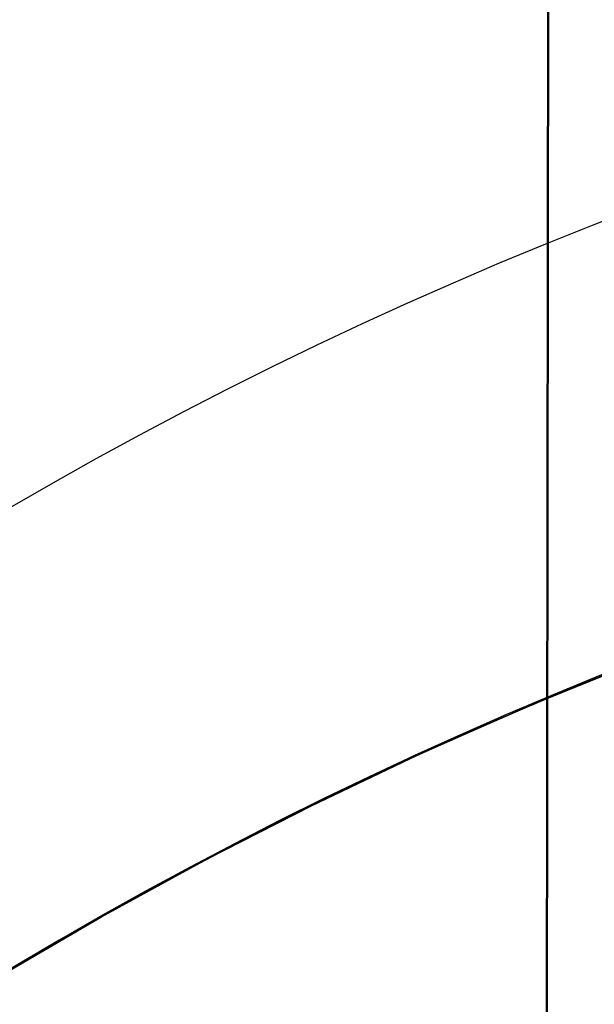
# Model space of a CAD drawing. Extents: x -15 to 7, y 1 to 148.
# Tile 126 of 194: x -7.454 to -7.345, y 140.664 to 140.852. Entities that reach past the tile are written whole.
import ezdxf

# ---------------------------------------------------------------- set-up
doc = ezdxf.new("R2010")
doc.units = 0
doc.layers.add('DEFAULT', color=7, linetype='CONTINUOUS')

msp = doc.modelspace()

# ---------------------------------------------------------------- linework, layer by layer
at = {"layer": 'DEFAULT', "color": 254}
for p, q in [((-7.39182, 113.91893, -0.96757), (-7.34704, 145.74798, -5.38028)), ((-7.39182, 113.78161, -1.95809), (-7.34704, 145.61066, -6.3708)), ((-7.33519, 140.72986, -50.23705), (-7.35647, 140.72123, -50.23937)), ((-7.33519, 140.72986, -54.23705), (-7.35647, 140.72123, -54.23937)), ((-7.33519, 140.72986, -58.23705), (-7.35647, 140.72123, -58.23937)), ((-7.33519, 140.72986, -62.23705), (-7.35647, 140.72123, -62.23937)), ((-7.33519, 140.72986, -66.23705), (-7.35647, 140.72123, -66.23937)), ((-7.33519, 140.72986, -70.23705), (-7.35647, 140.72123, -70.23937)), ((-7.33519, 140.72986, -74.23705), (-7.35647, 140.72123, -74.23937)), ((-7.33519, 140.72986, -78.23705), (-7.35647, 140.72123, -78.23937)), ((-7.33519, 140.72986, -82.23705), (-7.35647, 140.72123, -82.23937)), ((-7.33519, 140.72986, -86.23705), (-7.35647, 140.72123, -86.23937)), ((-7.33519, 140.72986, -90.23705), (-7.35647, 140.72123, -90.23937)), ((-7.33519, 140.72986, -94.23705), (-7.35647, 140.72123, -94.23937)), ((-7.33519, 140.72986, -98.23705), (-7.35647, 140.72123, -98.23937)), ((-7.33519, 140.72986, -46.23705), (-7.35647, 140.72123, -46.23937)), ((-7.35779, 140.72067, -48.69668), (-7.33649, 140.72936, -48.69896)), ((-7.35779, 140.72067, -52.69668), (-7.33649, 140.72936, -52.69896)), ((-7.35779, 140.72067, -56.69668), (-7.33649, 140.72936, -56.69896)), ((-7.35779, 140.72067, -60.69668), (-7.33649, 140.72936, -60.69896)), ((-7.35779, 140.72067, -64.69668), (-7.33649, 140.72936, -64.69896)), ((-7.35779, 140.72067, -68.69668), (-7.33649, 140.72936, -68.69896)), ((-7.35779, 140.72067, -72.69668), (-7.33649, 140.72936, -72.69896)), ((-7.35779, 140.72067, -76.69668), (-7.33649, 140.72936, -76.69896)), ((-7.35779, 140.72067, -80.69668), (-7.33649, 140.72936, -80.69896)), ((-7.35779, 140.72067, -84.69668), (-7.33649, 140.72936, -84.69896)), ((-7.35779, 140.72067, -88.69668), (-7.33649, 140.72936, -88.69896)), ((-7.35779, 140.72067, -92.69668), (-7.33649, 140.72936, -92.69896)), ((-7.35779, 140.72067, -96.69668), (-7.33649, 140.72936, -96.69896)), ((-7.35779, 140.72067, -100.69668), (-7.33649, 140.72936, -100.69896)), ((-7.34127, 140.72741, -98.23793), (-7.354, 140.72221, -98.23929)), ((-7.34127, 140.72741, -94.23793), (-7.354, 140.72221, -94.23929)), ((-7.34127, 140.72741, -90.23793), (-7.354, 140.72221, -90.23929)), ((-7.34127, 140.72741, -86.23793), (-7.354, 140.72221, -86.23929)), ((-7.34127, 140.72741, -82.23793), (-7.354, 140.72221, -82.23929)), ((-7.34127, 140.72741, -78.23793), (-7.354, 140.72221, -78.23929)), ((-7.34127, 140.72741, -74.23793), (-7.354, 140.72221, -74.23929)), ((-7.34127, 140.72741, -70.23793), (-7.354, 140.72221, -70.23929)), ((-7.34127, 140.72741, -66.23793), (-7.354, 140.72221, -66.23929)), ((-7.34127, 140.72741, -62.23793), (-7.354, 140.72221, -62.23929)), ((-7.34127, 140.72741, -58.23793), (-7.354, 140.72221, -58.23929)), ((-7.34127, 140.72741, -54.23793), (-7.354, 140.72221, -54.23929)), ((-7.34127, 140.72741, -50.23793), (-7.354, 140.72221, -50.23929)), ((-7.34127, 140.72741, -46.23793), (-7.354, 140.72221, -46.23929)), ((-7.35387, 140.72233, -100.69717), (-7.34117, 140.72752, -100.69853)), ((-7.35387, 140.72233, -96.69717), (-7.34117, 140.72752, -96.69853)), ((-7.35387, 140.72233, -92.69717), (-7.34117, 140.72752, -92.69853)), ((-7.35387, 140.72233, -88.69717), (-7.34117, 140.72752, -88.69853)), ((-7.35387, 140.72233, -84.69717), (-7.34117, 140.72752, -84.69853)), ((-7.35387, 140.72233, -80.69717), (-7.34117, 140.72752, -80.69853)), ((-7.35387, 140.72233, -76.69717), (-7.34117, 140.72752, -76.69853)), ((-7.35387, 140.72233, -72.69717), (-7.34117, 140.72752, -72.69853)), ((-7.35387, 140.72233, -68.69717), (-7.34117, 140.72752, -68.69853)), ((-7.35387, 140.72233, -64.69717), (-7.34117, 140.72752, -64.69853)), ((-7.35387, 140.72233, -60.69717), (-7.34117, 140.72752, -60.69853)), ((-7.35387, 140.72233, -56.69717), (-7.34117, 140.72752, -56.69853)), ((-7.35387, 140.72233, -52.69717), (-7.34117, 140.72752, -52.69853)), ((-7.35387, 140.72233, -48.69717), (-7.34117, 140.72752, -48.69853)), ((-7.354, 140.72221, -98.23929), (-7.3666, 140.71681, -98.24073)), ((-7.354, 140.72221, -94.23929), (-7.3666, 140.71681, -94.24073)), ((-7.354, 140.72221, -90.23929), (-7.3666, 140.71681, -90.24073)), ((-7.354, 140.72221, -86.23929), (-7.3666, 140.71681, -86.24073)), ((-7.354, 140.72221, -82.23929), (-7.3666, 140.71681, -82.24073)), ((-7.354, 140.72221, -78.23929), (-7.3666, 140.71681, -78.24073)), ((-7.354, 140.72221, -74.23929), (-7.3666, 140.71681, -74.24073)), ((-7.354, 140.72221, -70.23929), (-7.3666, 140.71681, -70.24073)), ((-7.354, 140.72221, -66.23929), (-7.3666, 140.71681, -66.24073)), ((-7.354, 140.72221, -62.23929), (-7.3666, 140.71681, -62.24073)), ((-7.354, 140.72221, -58.23929), (-7.3666, 140.71681, -58.24073)), ((-7.354, 140.72221, -54.23929), (-7.3666, 140.71681, -54.24073)), ((-7.354, 140.72221, -50.23929), (-7.3666, 140.71681, -50.24073)), ((-7.354, 140.72221, -46.23929), (-7.3666, 140.71681, -46.24073)), ((-7.36646, 140.71693, -100.69573), (-7.35387, 140.72233, -100.69717)), ((-7.36646, 140.71693, -96.69573), (-7.35387, 140.72233, -96.69717)), ((-7.36646, 140.71693, -92.69573), (-7.35387, 140.72233, -92.69717)), ((-7.36646, 140.71693, -88.69573), (-7.35387, 140.72233, -88.69717)), ((-7.36646, 140.71693, -84.69573), (-7.35387, 140.72233, -84.69717)), ((-7.36646, 140.71693, -80.69573), (-7.35387, 140.72233, -80.69717)), ((-7.36646, 140.71693, -76.69573), (-7.35387, 140.72233, -76.69717)), ((-7.36646, 140.71693, -72.69573), (-7.35387, 140.72233, -72.69717)), ((-7.36646, 140.71693, -68.69573), (-7.35387, 140.72233, -68.69717)), ((-7.36646, 140.71693, -64.69573), (-7.35387, 140.72233, -64.69717)), ((-7.36646, 140.71693, -60.69573), (-7.35387, 140.72233, -60.69717)), ((-7.36646, 140.71693, -56.69573), (-7.35387, 140.72233, -56.69717)), ((-7.36646, 140.71693, -52.69573), (-7.35387, 140.72233, -52.69717)), ((-7.36646, 140.71693, -48.69573), (-7.35387, 140.72233, -48.69717)), ((-7.37863, 140.71146, -48.69421), (-7.35779, 140.72067, -48.69668)), ((-7.37863, 140.71146, -52.69421), (-7.35779, 140.72067, -52.69668)), ((-7.37863, 140.71146, -56.69421), (-7.35779, 140.72067, -56.69668)), ((-7.37863, 140.71146, -60.69421), (-7.35779, 140.72067, -60.69668)), ((-7.37863, 140.71146, -64.69421), (-7.35779, 140.72067, -64.69668)), ((-7.37863, 140.71146, -68.69421), (-7.35779, 140.72067, -68.69668)), ((-7.37863, 140.71146, -72.69421), (-7.35779, 140.72067, -72.69668)), ((-7.37863, 140.71146, -76.69421), (-7.35779, 140.72067, -76.69668)), ((-7.37863, 140.71146, -80.69421), (-7.35779, 140.72067, -80.69668)), ((-7.37863, 140.71146, -84.69421), (-7.35779, 140.72067, -84.69668)), ((-7.37863, 140.71146, -88.69421), (-7.35779, 140.72067, -88.69668)), ((-7.37863, 140.71146, -92.69421), (-7.35779, 140.72067, -92.69668)), ((-7.37863, 140.71146, -96.69421), (-7.35779, 140.72067, -96.69668)), ((-7.37863, 140.71146, -100.69421), (-7.35779, 140.72067, -100.69668)), ((-7.35647, 140.72123, -50.23937), (-7.37748, 140.71199, -50.24191)), ((-7.35647, 140.72123, -54.23937), (-7.37748, 140.71199, -54.24191)), ((-7.35647, 140.72123, -58.23937), (-7.37748, 140.71199, -58.24191)), ((-7.35647, 140.72123, -62.23937), (-7.37748, 140.71199, -62.24191)), ((-7.35647, 140.72123, -66.23937), (-7.37748, 140.71199, -66.24191)), ((-7.35647, 140.72123, -70.23937), (-7.37748, 140.71199, -70.24191)), ((-7.35647, 140.72123, -74.23937), (-7.37748, 140.71199, -74.24191)), ((-7.35647, 140.72123, -78.23937), (-7.37748, 140.71199, -78.24191)), ((-7.35647, 140.72123, -82.23937), (-7.37748, 140.71199, -82.24191)), ((-7.35647, 140.72123, -86.23937), (-7.37748, 140.71199, -86.24191)), ((-7.35647, 140.72123, -90.23937), (-7.37748, 140.71199, -90.24191)), ((-7.35647, 140.72123, -94.23937), (-7.37748, 140.71199, -94.24191)), ((-7.35647, 140.72123, -98.23937), (-7.37748, 140.71199, -98.24191)), ((-7.35647, 140.72123, -46.23937), (-7.37748, 140.71199, -46.24191)), ((-7.3666, 140.71681, -98.24073), (-7.37907, 140.71121, -98.24224)), ((-7.3666, 140.71681, -94.24073), (-7.37907, 140.71121, -94.24224)), ((-7.3666, 140.71681, -90.24073), (-7.37907, 140.71121, -90.24224)), ((-7.3666, 140.71681, -86.24073), (-7.37907, 140.71121, -86.24224)), ((-7.3666, 140.71681, -82.24073), (-7.37907, 140.71121, -82.24224)), ((-7.3666, 140.71681, -78.24073), (-7.37907, 140.71121, -78.24224)), ((-7.3666, 140.71681, -74.24073), (-7.37907, 140.71121, -74.24224)), ((-7.3666, 140.71681, -70.24073), (-7.37907, 140.71121, -70.24224)), ((-7.3666, 140.71681, -66.24073), (-7.37907, 140.71121, -66.24224)), ((-7.3666, 140.71681, -62.24073), (-7.37907, 140.71121, -62.24224)), ((-7.3666, 140.71681, -58.24073), (-7.37907, 140.71121, -58.24224)), ((-7.3666, 140.71681, -54.24073), (-7.37907, 140.71121, -54.24224)), ((-7.3666, 140.71681, -50.24073), (-7.37907, 140.71121, -50.24224)), ((-7.3666, 140.71681, -46.24073), (-7.37907, 140.71121, -46.24224)), ((-7.37891, 140.71134, -100.69422), (-7.36646, 140.71693, -100.69573)), ((-7.37891, 140.71134, -96.69422), (-7.36646, 140.71693, -96.69573)), ((-7.37891, 140.71134, -92.69422), (-7.36646, 140.71693, -92.69573)), ((-7.37891, 140.71134, -88.69422), (-7.36646, 140.71693, -88.69573)), ((-7.37891, 140.71134, -84.69422), (-7.36646, 140.71693, -84.69573)), ((-7.37891, 140.71134, -80.69422), (-7.36646, 140.71693, -80.69573)), ((-7.37891, 140.71134, -76.69422), (-7.36646, 140.71693, -76.69573)), ((-7.37891, 140.71134, -72.69422), (-7.36646, 140.71693, -72.69573)), ((-7.37891, 140.71134, -68.69422), (-7.36646, 140.71693, -68.69573)), ((-7.37891, 140.71134, -64.69422), (-7.36646, 140.71693, -64.69573)), ((-7.37891, 140.71134, -60.69422), (-7.36646, 140.71693, -60.69573)), ((-7.37891, 140.71134, -56.69422), (-7.36646, 140.71693, -56.69573)), ((-7.37891, 140.71134, -52.69422), (-7.36646, 140.71693, -52.69573)), ((-7.37891, 140.71134, -48.69422), (-7.36646, 140.71693, -48.69573)), ((-7.39896, 140.70179, -48.69153), (-7.37863, 140.71146, -48.69421)), ((-7.39896, 140.70179, -52.69153), (-7.37863, 140.71146, -52.69421)), ((-7.39896, 140.70179, -56.69153), (-7.37863, 140.71146, -56.69421)), ((-7.39896, 140.70179, -60.69153), (-7.37863, 140.71146, -60.69421)), ((-7.39896, 140.70179, -64.69153), (-7.37863, 140.71146, -64.69421)), ((-7.39896, 140.70179, -68.69153), (-7.37863, 140.71146, -68.69421)), ((-7.39896, 140.70179, -72.69153), (-7.37863, 140.71146, -72.69421)), ((-7.39896, 140.70179, -76.69153), (-7.37863, 140.71146, -76.69421)), ((-7.39896, 140.70179, -80.69153), (-7.37863, 140.71146, -80.69421)), ((-7.39896, 140.70179, -84.69153), (-7.37863, 140.71146, -84.69421)), ((-7.39896, 140.70179, -88.69153), (-7.37863, 140.71146, -88.69421)), ((-7.39896, 140.70179, -92.69153), (-7.37863, 140.71146, -92.69421)), ((-7.39896, 140.70179, -96.69153), (-7.37863, 140.71146, -96.69421)), ((-7.39896, 140.70179, -100.69153), (-7.37863, 140.71146, -100.69421)), ((-7.37748, 140.71199, -50.24191), (-7.39821, 140.70216, -50.2447)), ((-7.37748, 140.71199, -54.24191), (-7.39821, 140.70216, -54.2447)), ((-7.37748, 140.71199, -58.24191), (-7.39821, 140.70216, -58.2447)), ((-7.37748, 140.71199, -62.24191), (-7.39821, 140.70216, -62.2447)), ((-7.37748, 140.71199, -66.24191), (-7.39821, 140.70216, -66.2447)), ((-7.37748, 140.71199, -70.24191), (-7.39821, 140.70216, -70.2447)), ((-7.37748, 140.71199, -74.24191), (-7.39821, 140.70216, -74.2447)), ((-7.37748, 140.71199, -78.24191), (-7.39821, 140.70216, -78.2447)), ((-7.37748, 140.71199, -82.24191), (-7.39821, 140.70216, -82.2447)), ((-7.37748, 140.71199, -86.24191), (-7.39821, 140.70216, -86.2447)), ((-7.37748, 140.71199, -90.24191), (-7.39821, 140.70216, -90.2447)), ((-7.37748, 140.71199, -94.24191), (-7.39821, 140.70216, -94.2447)), ((-7.37748, 140.71199, -98.24191), (-7.39821, 140.70216, -98.2447)), ((-7.37748, 140.71199, -46.24191), (-7.39821, 140.70216, -46.2447)), ((-7.37907, 140.71121, -98.24224), (-7.3914, 140.70543, -98.24384)), ((-7.37907, 140.71121, -94.24224), (-7.3914, 140.70543, -94.24384)), ((-7.37907, 140.71121, -90.24224), (-7.3914, 140.70543, -90.24384)), ((-7.37907, 140.71121, -86.24224), (-7.3914, 140.70543, -86.24384)), ((-7.37907, 140.71121, -82.24224), (-7.3914, 140.70543, -82.24384)), ((-7.37907, 140.71121, -78.24224), (-7.3914, 140.70543, -78.24384)), ((-7.37907, 140.71121, -74.24224), (-7.3914, 140.70543, -74.24384)), ((-7.37907, 140.71121, -70.24224), (-7.3914, 140.70543, -70.24384)), ((-7.37907, 140.71121, -66.24224), (-7.3914, 140.70543, -66.24384)), ((-7.37907, 140.71121, -62.24224), (-7.3914, 140.70543, -62.24384)), ((-7.37907, 140.71121, -58.24224), (-7.3914, 140.70543, -58.24384)), ((-7.37907, 140.71121, -54.24224), (-7.3914, 140.70543, -54.24384)), ((-7.37907, 140.71121, -50.24224), (-7.3914, 140.70543, -50.24384)), ((-7.37907, 140.71121, -46.24224), (-7.3914, 140.70543, -46.24384)), ((-7.39123, 140.70556, -100.69263), (-7.37891, 140.71134, -100.69422)), ((-7.39123, 140.70556, -96.69263), (-7.37891, 140.71134, -96.69422)), ((-7.39123, 140.70556, -92.69263), (-7.37891, 140.71134, -92.69422)), ((-7.39123, 140.70556, -88.69263), (-7.37891, 140.71134, -88.69422)), ((-7.39123, 140.70556, -84.69263), (-7.37891, 140.71134, -84.69422)), ((-7.39123, 140.70556, -80.69263), (-7.37891, 140.71134, -80.69422)), ((-7.39123, 140.70556, -76.69263), (-7.37891, 140.71134, -76.69422)), ((-7.39123, 140.70556, -72.69263), (-7.37891, 140.71134, -72.69422)), ((-7.39123, 140.70556, -68.69263), (-7.37891, 140.71134, -68.69422)), ((-7.39123, 140.70556, -64.69263), (-7.37891, 140.71134, -64.69422)), ((-7.39123, 140.70556, -60.69263), (-7.37891, 140.71134, -60.69422)), ((-7.39123, 140.70556, -56.69263), (-7.37891, 140.71134, -56.69422)), ((-7.39123, 140.70556, -52.69263), (-7.37891, 140.71134, -52.69422)), ((-7.39123, 140.70556, -48.69263), (-7.37891, 140.71134, -48.69422)), ((-7.3914, 140.70543, -98.24384), (-7.40358, 140.69946, -98.24552)), ((-7.3914, 140.70543, -94.24384), (-7.40358, 140.69946, -94.24552)), ((-7.3914, 140.70543, -90.24384), (-7.40358, 140.69946, -90.24552)), ((-7.3914, 140.70543, -86.24384), (-7.40358, 140.69946, -86.24552)), ((-7.3914, 140.70543, -82.24384), (-7.40358, 140.69946, -82.24552)), ((-7.3914, 140.70543, -78.24384), (-7.40358, 140.69946, -78.24552)), ((-7.3914, 140.70543, -74.24384), (-7.40358, 140.69946, -74.24552)), ((-7.3914, 140.70543, -70.24384), (-7.40358, 140.69946, -70.24552)), ((-7.3914, 140.70543, -66.24384), (-7.40358, 140.69946, -66.24552)), ((-7.3914, 140.70543, -62.24384), (-7.40358, 140.69946, -62.24552)), ((-7.3914, 140.70543, -58.24384), (-7.40358, 140.69946, -58.24552)), ((-7.3914, 140.70543, -54.24384), (-7.40358, 140.69946, -54.24552)), ((-7.3914, 140.70543, -50.24384), (-7.40358, 140.69946, -50.24552)), ((-7.3914, 140.70543, -46.24384), (-7.40358, 140.69946, -46.24552)), ((-7.40342, 140.69958, -100.69094), (-7.39123, 140.70556, -100.69263)), ((-7.40342, 140.69958, -96.69094), (-7.39123, 140.70556, -96.69263)), ((-7.40342, 140.69958, -92.69094), (-7.39123, 140.70556, -92.69263)), ((-7.40342, 140.69958, -88.69094), (-7.39123, 140.70556, -88.69263)), ((-7.40342, 140.69958, -84.69094), (-7.39123, 140.70556, -84.69263)), ((-7.40342, 140.69958, -80.69094), (-7.39123, 140.70556, -80.69263)), ((-7.40342, 140.69958, -76.69094), (-7.39123, 140.70556, -76.69263)), ((-7.40342, 140.69958, -72.69094), (-7.39123, 140.70556, -72.69263)), ((-7.40342, 140.69958, -68.69094), (-7.39123, 140.70556, -68.69263)), ((-7.40342, 140.69958, -64.69094), (-7.39123, 140.70556, -64.69263)), ((-7.40342, 140.69958, -60.69094), (-7.39123, 140.70556, -60.69263)), ((-7.40342, 140.69958, -56.69094), (-7.39123, 140.70556, -56.69263)), ((-7.40342, 140.69958, -52.69094), (-7.39123, 140.70556, -52.69263)), ((-7.40342, 140.69958, -48.69094), (-7.39123, 140.70556, -48.69263)), ((-7.41874, 140.69169, -48.68865), (-7.39896, 140.70179, -48.69153)), ((-7.41874, 140.69169, -52.68865), (-7.39896, 140.70179, -52.69153)), ((-7.41874, 140.69169, -56.68865), (-7.39896, 140.70179, -56.69153)), ((-7.41874, 140.69169, -60.68865), (-7.39896, 140.70179, -60.69153)), ((-7.41874, 140.69169, -64.68865), (-7.39896, 140.70179, -64.69153)), ((-7.41874, 140.69169, -68.68865), (-7.39896, 140.70179, -68.69153)), ((-7.41874, 140.69169, -72.68865), (-7.39896, 140.70179, -72.69153)), ((-7.41874, 140.69169, -76.68865), (-7.39896, 140.70179, -76.69153)), ((-7.41874, 140.69169, -80.68865), (-7.39896, 140.70179, -80.69153)), ((-7.41874, 140.69169, -84.68865), (-7.39896, 140.70179, -84.69153)), ((-7.41874, 140.69169, -88.68865), (-7.39896, 140.70179, -88.69153)), ((-7.41874, 140.69169, -92.68865), (-7.39896, 140.70179, -92.69153)), ((-7.41874, 140.69169, -96.68865), (-7.39896, 140.70179, -96.69153)), ((-7.41874, 140.69169, -100.68865), (-7.39896, 140.70179, -100.69153)), ((-7.39821, 140.70216, -50.2447), (-7.41866, 140.69173, -50.24773)), ((-7.39821, 140.70216, -54.2447), (-7.41866, 140.69173, -54.24773)), ((-7.39821, 140.70216, -58.2447), (-7.41866, 140.69173, -58.24773)), ((-7.39821, 140.70216, -62.2447), (-7.41866, 140.69173, -62.24773)), ((-7.39821, 140.70216, -66.2447), (-7.41866, 140.69173, -66.24773)), ((-7.39821, 140.70216, -70.2447), (-7.41866, 140.69173, -70.24773)), ((-7.39821, 140.70216, -74.2447), (-7.41866, 140.69173, -74.24773)), ((-7.39821, 140.70216, -78.2447), (-7.41866, 140.69173, -78.24773)), ((-7.39821, 140.70216, -82.2447), (-7.41866, 140.69173, -82.24773)), ((-7.39821, 140.70216, -86.2447), (-7.41866, 140.69173, -86.24773)), ((-7.39821, 140.70216, -90.2447), (-7.41866, 140.69173, -90.24773)), ((-7.39821, 140.70216, -94.2447), (-7.41866, 140.69173, -94.24773)), ((-7.39821, 140.70216, -98.2447), (-7.41866, 140.69173, -98.24773)), ((-7.39821, 140.70216, -46.2447), (-7.41866, 140.69173, -46.24773)), ((-7.40358, 140.69946, -98.24552), (-7.41563, 140.6933, -98.24729)), ((-7.40358, 140.69946, -94.24552), (-7.41563, 140.6933, -94.24729)), ((-7.40358, 140.69946, -90.24552), (-7.41563, 140.6933, -90.24729)), ((-7.40358, 140.69946, -86.24552), (-7.41563, 140.6933, -86.24729)), ((-7.40358, 140.69946, -82.24552), (-7.41563, 140.6933, -82.24729)), ((-7.40358, 140.69946, -78.24552), (-7.41563, 140.6933, -78.24729)), ((-7.40358, 140.69946, -74.24552), (-7.41563, 140.6933, -74.24729)), ((-7.40358, 140.69946, -70.24552), (-7.41563, 140.6933, -70.24729)), ((-7.40358, 140.69946, -66.24552), (-7.41563, 140.6933, -66.24729)), ((-7.40358, 140.69946, -62.24552), (-7.41563, 140.6933, -62.24729)), ((-7.40358, 140.69946, -58.24552), (-7.41563, 140.6933, -58.24729)), ((-7.40358, 140.69946, -54.24552), (-7.41563, 140.6933, -54.24729)), ((-7.40358, 140.69946, -50.24552), (-7.41563, 140.6933, -50.24729)), ((-7.40358, 140.69946, -46.24552), (-7.41563, 140.6933, -46.24729)), ((-7.41546, 140.69342, -100.68917), (-7.40342, 140.69958, -100.69094)), ((-7.41546, 140.69342, -96.68917), (-7.40342, 140.69958, -96.69094)), ((-7.41546, 140.69342, -92.68917), (-7.40342, 140.69958, -92.69094)), ((-7.41546, 140.69342, -88.68917), (-7.40342, 140.69958, -88.69094)), ((-7.41546, 140.69342, -84.68917), (-7.40342, 140.69958, -84.69094)), ((-7.41546, 140.69342, -80.68917), (-7.40342, 140.69958, -80.69094)), ((-7.41546, 140.69342, -76.68917), (-7.40342, 140.69958, -76.69094)), ((-7.41546, 140.69342, -72.68917), (-7.40342, 140.69958, -72.69094)), ((-7.41546, 140.69342, -68.68917), (-7.40342, 140.69958, -68.69094)), ((-7.41546, 140.69342, -64.68917), (-7.40342, 140.69958, -64.69094)), ((-7.41546, 140.69342, -60.68917), (-7.40342, 140.69958, -60.69094)), ((-7.41546, 140.69342, -56.68917), (-7.40342, 140.69958, -56.69094)), ((-7.41546, 140.69342, -52.68917), (-7.40342, 140.69958, -52.69094)), ((-7.41546, 140.69342, -48.68917), (-7.40342, 140.69958, -48.69094)), ((-7.41563, 140.6933, -98.24729), (-7.42751, 140.68696, -98.24916)), ((-7.41563, 140.6933, -94.24729), (-7.42751, 140.68696, -94.24916)), ((-7.41563, 140.6933, -90.24729), (-7.42751, 140.68696, -90.24916)), ((-7.41563, 140.6933, -86.24729), (-7.42751, 140.68696, -86.24916)), ((-7.41563, 140.6933, -82.24729), (-7.42751, 140.68696, -82.24916)), ((-7.41563, 140.6933, -78.24729), (-7.42751, 140.68696, -78.24916)), ((-7.41563, 140.6933, -74.24729), (-7.42751, 140.68696, -74.24916)), ((-7.41563, 140.6933, -70.24729), (-7.42751, 140.68696, -70.24916)), ((-7.41563, 140.6933, -66.24729), (-7.42751, 140.68696, -66.24916)), ((-7.41563, 140.6933, -62.24729), (-7.42751, 140.68696, -62.24916)), ((-7.41563, 140.6933, -58.24729), (-7.42751, 140.68696, -58.24916)), ((-7.41563, 140.6933, -54.24729), (-7.42751, 140.68696, -54.24916)), ((-7.41563, 140.6933, -50.24729), (-7.42751, 140.68696, -50.24916)), ((-7.41563, 140.6933, -46.24729), (-7.42751, 140.68696, -46.24916)), ((-7.42735, 140.68708, -100.68731), (-7.41546, 140.69342, -100.68917)), ((-7.42735, 140.68708, -96.68731), (-7.41546, 140.69342, -96.68917)), ((-7.42735, 140.68708, -92.68731), (-7.41546, 140.69342, -92.68917)), ((-7.42735, 140.68708, -88.68731), (-7.41546, 140.69342, -88.68917)), ((-7.42735, 140.68708, -84.68731), (-7.41546, 140.69342, -84.68917)), ((-7.42735, 140.68708, -80.68731), (-7.41546, 140.69342, -80.68917)), ((-7.42735, 140.68708, -76.68731), (-7.41546, 140.69342, -76.68917)), ((-7.42735, 140.68708, -72.68731), (-7.41546, 140.69342, -72.68917)), ((-7.42735, 140.68708, -68.68731), (-7.41546, 140.69342, -68.68917)), ((-7.42735, 140.68708, -64.68731), (-7.41546, 140.69342, -64.68917)), ((-7.42735, 140.68708, -60.68731), (-7.41546, 140.69342, -60.68917)), ((-7.42735, 140.68708, -56.68731), (-7.41546, 140.69342, -56.68917)), ((-7.42735, 140.68708, -52.68731), (-7.41546, 140.69342, -52.68917)), ((-7.42735, 140.68708, -48.68731), (-7.41546, 140.69342, -48.68917)), ((-7.43891, 140.68066, -48.68537), (-7.41874, 140.69169, -48.68865)), ((-7.43891, 140.68066, -52.68537), (-7.41874, 140.69169, -52.68865)), ((-7.43891, 140.68066, -56.68537), (-7.41874, 140.69169, -56.68865)), ((-7.43891, 140.68066, -60.68537), (-7.41874, 140.69169, -60.68865)), ((-7.43891, 140.68066, -64.68537), (-7.41874, 140.69169, -64.68865)), ((-7.43891, 140.68066, -68.68537), (-7.41874, 140.69169, -68.68865)), ((-7.43891, 140.68066, -72.68537), (-7.41874, 140.69169, -72.68865)), ((-7.43891, 140.68066, -76.68537), (-7.41874, 140.69169, -76.68865)), ((-7.43891, 140.68066, -80.68537), (-7.41874, 140.69169, -80.68865)), ((-7.43891, 140.68066, -84.68537), (-7.41874, 140.69169, -84.68865)), ((-7.43891, 140.68066, -88.68537), (-7.41874, 140.69169, -88.68865)), ((-7.43891, 140.68066, -92.68537), (-7.41874, 140.69169, -92.68865)), ((-7.43891, 140.68066, -96.68537), (-7.41874, 140.69169, -96.68865)), ((-7.43891, 140.68066, -100.68537), (-7.41874, 140.69169, -100.68865)), ((-7.41866, 140.69173, -50.24773), (-7.43855, 140.68086, -50.251)), ((-7.41866, 140.69173, -54.24773), (-7.43855, 140.68086, -54.251)), ((-7.41866, 140.69173, -58.24773), (-7.43855, 140.68086, -58.251)), ((-7.41866, 140.69173, -62.24773), (-7.43855, 140.68086, -62.251)), ((-7.41866, 140.69173, -66.24773), (-7.43855, 140.68086, -66.251)), ((-7.41866, 140.69173, -70.24773), (-7.43855, 140.68086, -70.251)), ((-7.41866, 140.69173, -74.24773), (-7.43855, 140.68086, -74.251)), ((-7.41866, 140.69173, -78.24773), (-7.43855, 140.68086, -78.251)), ((-7.41866, 140.69173, -82.24773), (-7.43855, 140.68086, -82.251)), ((-7.41866, 140.69173, -86.24773), (-7.43855, 140.68086, -86.251)), ((-7.41866, 140.69173, -90.24773), (-7.43855, 140.68086, -90.251)), ((-7.41866, 140.69173, -94.24773), (-7.43855, 140.68086, -94.251)), ((-7.41866, 140.69173, -98.24773), (-7.43855, 140.68086, -98.251)), ((-7.41866, 140.69173, -46.24773), (-7.43855, 140.68086, -46.251)), ((-7.42751, 140.68696, -98.24916), (-7.43925, 140.68045, -98.25112)), ((-7.42751, 140.68696, -94.24916), (-7.43925, 140.68045, -94.25112)), ((-7.42751, 140.68696, -90.24916), (-7.43925, 140.68045, -90.25112)), ((-7.42751, 140.68696, -86.24916), (-7.43925, 140.68045, -86.25112)), ((-7.42751, 140.68696, -82.24916), (-7.43925, 140.68045, -82.25112)), ((-7.42751, 140.68696, -78.24916), (-7.43925, 140.68045, -78.25112)), ((-7.42751, 140.68696, -74.24916), (-7.43925, 140.68045, -74.25112)), ((-7.42751, 140.68696, -70.24916), (-7.43925, 140.68045, -70.25112)), ((-7.42751, 140.68696, -66.24916), (-7.43925, 140.68045, -66.25112)), ((-7.42751, 140.68696, -62.24916), (-7.43925, 140.68045, -62.25112)), ((-7.42751, 140.68696, -58.24916), (-7.43925, 140.68045, -58.25112)), ((-7.42751, 140.68696, -54.24916), (-7.43925, 140.68045, -54.25112)), ((-7.42751, 140.68696, -50.24916), (-7.43925, 140.68045, -50.25112)), ((-7.42751, 140.68696, -46.24916), (-7.43925, 140.68045, -46.25112)), ((-7.4391, 140.68056, -100.68535), (-7.42735, 140.68708, -100.68731)), ((-7.4391, 140.68056, -96.68535), (-7.42735, 140.68708, -96.68731)), ((-7.4391, 140.68056, -92.68535), (-7.42735, 140.68708, -92.68731)), ((-7.4391, 140.68056, -88.68535), (-7.42735, 140.68708, -88.68731)), ((-7.4391, 140.68056, -84.68535), (-7.42735, 140.68708, -84.68731)), ((-7.4391, 140.68056, -80.68535), (-7.42735, 140.68708, -80.68731)), ((-7.4391, 140.68056, -76.68535), (-7.42735, 140.68708, -76.68731)), ((-7.4391, 140.68056, -72.68535), (-7.42735, 140.68708, -72.68731)), ((-7.4391, 140.68056, -68.68535), (-7.42735, 140.68708, -68.68731)), ((-7.4391, 140.68056, -64.68535), (-7.42735, 140.68708, -64.68731)), ((-7.4391, 140.68056, -60.68535), (-7.42735, 140.68708, -60.68731)), ((-7.4391, 140.68056, -56.68535), (-7.42735, 140.68708, -56.68731)), ((-7.4391, 140.68056, -52.68535), (-7.42735, 140.68708, -52.68731)), ((-7.4391, 140.68056, -48.68535), (-7.42735, 140.68708, -48.68731)), ((-7.45865, 140.66914, -48.68179), (-7.43891, 140.68066, -48.68537)), ((-7.45865, 140.66914, -52.68179), (-7.43891, 140.68066, -52.68537)), ((-7.45865, 140.66914, -56.68179), (-7.43891, 140.68066, -56.68537)), ((-7.45865, 140.66914, -60.68179), (-7.43891, 140.68066, -60.68537)), ((-7.45865, 140.66914, -64.68179), (-7.43891, 140.68066, -64.68537)), ((-7.45865, 140.66914, -68.68179), (-7.43891, 140.68066, -68.68537)), ((-7.45865, 140.66914, -72.68179), (-7.43891, 140.68066, -72.68537)), ((-7.45865, 140.66914, -76.68179), (-7.43891, 140.68066, -76.68537)), ((-7.45865, 140.66914, -80.68179), (-7.43891, 140.68066, -80.68537)), ((-7.45865, 140.66914, -84.68179), (-7.43891, 140.68066, -84.68537)), ((-7.45865, 140.66914, -88.68179), (-7.43891, 140.68066, -88.68537)), ((-7.45865, 140.66914, -92.68179), (-7.43891, 140.68066, -92.68537)), ((-7.45865, 140.66914, -96.68179), (-7.43891, 140.68066, -96.68537)), ((-7.45865, 140.66914, -100.68179), (-7.43891, 140.68066, -100.68537)), ((-7.43855, 140.68086, -50.251), (-7.45816, 140.6694, -50.25458)), ((-7.43855, 140.68086, -54.251), (-7.45816, 140.6694, -54.25458)), ((-7.43855, 140.68086, -58.251), (-7.45816, 140.6694, -58.25458)), ((-7.43855, 140.68086, -62.251), (-7.45816, 140.6694, -62.25458)), ((-7.43855, 140.68086, -66.251), (-7.45816, 140.6694, -66.25458)), ((-7.43855, 140.68086, -70.251), (-7.45816, 140.6694, -70.25458)), ((-7.43855, 140.68086, -74.251), (-7.45816, 140.6694, -74.25458)), ((-7.43855, 140.68086, -78.251), (-7.45816, 140.6694, -78.25458)), ((-7.43855, 140.68086, -82.251), (-7.45816, 140.6694, -82.25458)), ((-7.43855, 140.68086, -86.251), (-7.45816, 140.6694, -86.25458)), ((-7.43855, 140.68086, -90.251), (-7.45816, 140.6694, -90.25458)), ((-7.43855, 140.68086, -94.251), (-7.45816, 140.6694, -94.25458)), ((-7.43855, 140.68086, -98.251), (-7.45816, 140.6694, -98.25458)), ((-7.43855, 140.68086, -46.251), (-7.45816, 140.6694, -46.25458)), ((-7.43925, 140.68045, -98.25112), (-7.45082, 140.67377, -98.25317)), ((-7.43925, 140.68045, -94.25112), (-7.45082, 140.67377, -94.25317)), ((-7.43925, 140.68045, -90.25112), (-7.45082, 140.67377, -90.25317)), ((-7.43925, 140.68045, -86.25112), (-7.45082, 140.67377, -86.25317)), ((-7.43925, 140.68045, -82.25112), (-7.45082, 140.67377, -82.25317)), ((-7.43925, 140.68045, -78.25112), (-7.45082, 140.67377, -78.25317)), ((-7.43925, 140.68045, -74.25112), (-7.45082, 140.67377, -74.25317)), ((-7.43925, 140.68045, -70.25112), (-7.45082, 140.67377, -70.25317)), ((-7.43925, 140.68045, -66.25112), (-7.45082, 140.67377, -66.25317)), ((-7.43925, 140.68045, -62.25112), (-7.45082, 140.67377, -62.25317)), ((-7.43925, 140.68045, -58.25112), (-7.45082, 140.67377, -58.25317)), ((-7.43925, 140.68045, -54.25112), (-7.45082, 140.67377, -54.25317)), ((-7.43925, 140.68045, -50.25112), (-7.45082, 140.67377, -50.25317)), ((-7.43925, 140.68045, -46.25112), (-7.45082, 140.67377, -46.25317)), ((-7.45068, 140.67386, -100.68328), (-7.4391, 140.68056, -100.68535)), ((-7.45068, 140.67386, -96.68328), (-7.4391, 140.68056, -96.68535)), ((-7.45068, 140.67386, -92.68328), (-7.4391, 140.68056, -92.68535)), ((-7.45068, 140.67386, -88.68328), (-7.4391, 140.68056, -88.68535)), ((-7.45068, 140.67386, -84.68328), (-7.4391, 140.68056, -84.68535)), ((-7.45068, 140.67386, -80.68328), (-7.4391, 140.68056, -80.68535)), ((-7.45068, 140.67386, -76.68328), (-7.4391, 140.68056, -76.68535)), ((-7.45068, 140.67386, -72.68328), (-7.4391, 140.68056, -72.68535)), ((-7.45068, 140.67386, -68.68328), (-7.4391, 140.68056, -68.68535)), ((-7.45068, 140.67386, -64.68328), (-7.4391, 140.68056, -64.68535)), ((-7.45068, 140.67386, -60.68328), (-7.4391, 140.68056, -60.68535)), ((-7.45068, 140.67386, -56.68328), (-7.4391, 140.68056, -56.68535)), ((-7.45068, 140.67386, -52.68328), (-7.4391, 140.68056, -52.68535)), ((-7.45068, 140.67386, -48.68328), (-7.4391, 140.68056, -48.68535)), ((-7.45082, 140.67377, -98.25317), (-7.46222, 140.66693, -98.25533)), ((-7.45082, 140.67377, -94.25317), (-7.46222, 140.66693, -94.25533)), ((-7.45082, 140.67377, -90.25317), (-7.46222, 140.66693, -90.25533)), ((-7.45082, 140.67377, -86.25317), (-7.46222, 140.66693, -86.25533)), ((-7.45082, 140.67377, -82.25317), (-7.46222, 140.66693, -82.25533)), ((-7.45082, 140.67377, -78.25317), (-7.46222, 140.66693, -78.25533)), ((-7.45082, 140.67377, -74.25317), (-7.46222, 140.66693, -74.25533)), ((-7.45082, 140.67377, -70.25317), (-7.46222, 140.66693, -70.25533)), ((-7.45082, 140.67377, -66.25317), (-7.46222, 140.66693, -66.25533)), ((-7.45082, 140.67377, -62.25317), (-7.46222, 140.66693, -62.25533)), ((-7.45082, 140.67377, -58.25317), (-7.46222, 140.66693, -58.25533)), ((-7.45082, 140.67377, -54.25317), (-7.46222, 140.66693, -54.25533)), ((-7.45082, 140.67377, -50.25317), (-7.46222, 140.66693, -50.25533)), ((-7.45082, 140.67377, -46.25317), (-7.46222, 140.66693, -46.25533)), ((-7.46211, 140.66699, -100.68112), (-7.45068, 140.67386, -100.68328)), ((-7.46211, 140.66699, -96.68112), (-7.45068, 140.67386, -96.68328)), ((-7.46211, 140.66699, -92.68112), (-7.45068, 140.67386, -92.68328)), ((-7.46211, 140.66699, -88.68112), (-7.45068, 140.67386, -88.68328)), ((-7.46211, 140.66699, -84.68112), (-7.45068, 140.67386, -84.68328)), ((-7.46211, 140.66699, -80.68112), (-7.45068, 140.67386, -80.68328)), ((-7.46211, 140.66699, -76.68112), (-7.45068, 140.67386, -76.68328)), ((-7.46211, 140.66699, -72.68112), (-7.45068, 140.67386, -72.68328)), ((-7.46211, 140.66699, -68.68112), (-7.45068, 140.67386, -68.68328)), ((-7.46211, 140.66699, -64.68112), (-7.45068, 140.67386, -64.68328)), ((-7.46211, 140.66699, -60.68112), (-7.45068, 140.67386, -60.68328)), ((-7.46211, 140.66699, -56.68112), (-7.45068, 140.67386, -56.68328)), ((-7.46211, 140.66699, -52.68112), (-7.45068, 140.67386, -52.68328)), ((-7.46211, 140.66699, -48.68112), (-7.45068, 140.67386, -48.68328))]:
    msp.add_line(p, q, dxfattribs=at)
at = {"layer": 'DEFAULT', "color": 254, "extrusion": (-6.775e-15, 0.457818, 0.889046)}
msp.add_arc((7.045, -143.8184, 27.40095), 0.8, 271.6871, 0, dxfattribs=at)
at = {"layer": 'DEFAULT', "color": 254, "extrusion": (1.52417e-05, 0.23551, 0.971872)}
msp.add_arc((7.05414, -146.11893, -8.14291), 0.79992, 271.63778, 0.03041, dxfattribs=at)
at = {"layer": 'DEFAULT', "color": 254}
for centre in [(-7.045, 139.98436, -43.22105), (-7.045, 139.98436, -100.72287)]:
    msp.add_arc(centre, 0.8, 91.5, 180, dxfattribs=at)
at = {"layer": 'DEFAULT', "color": 254, "extrusion": (-3.19625e-05, 0.333799, 0.942644)}
msp.add_arc((7.03172, -165.61702, -48.45263), 0.79988, 271.80494, 359.96718, dxfattribs=at)

doc.saveas('drawing.dxf')
